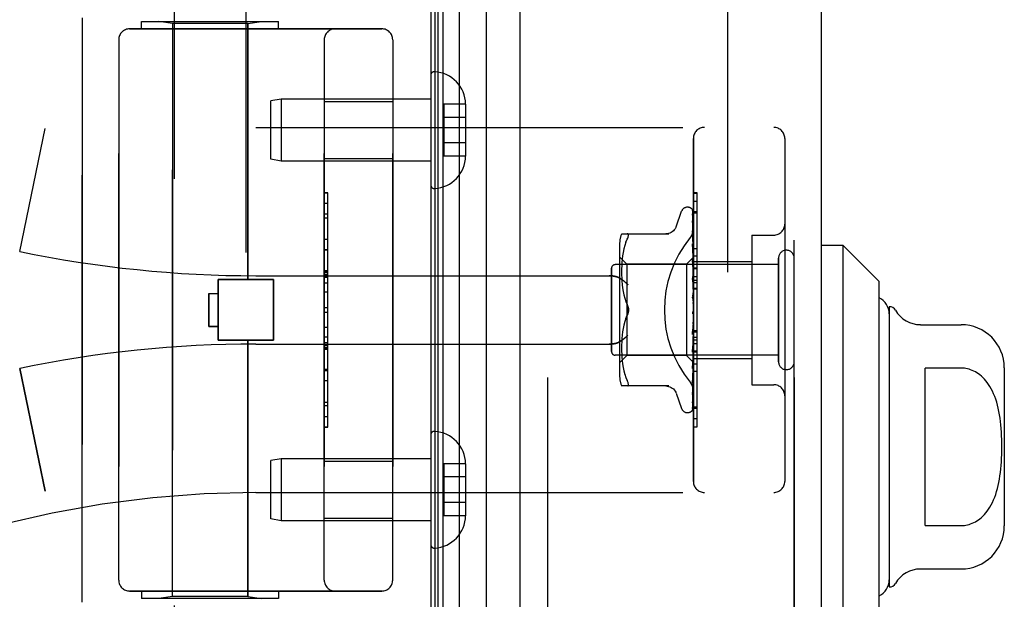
# Model space of a CAD drawing. Header units: inches. Extents: x 0 to 212, y 0 to 138.
# Tile 119 of 256: x 17.92 to 20.61, y 92.65 to 94.24. Entities that reach past the tile are written whole.
import ezdxf

# ---------------------------------------------------------------- set-up
doc = ezdxf.new("R2010")
doc.units = ezdxf.units.IN
doc.header["$LTSCALE"] = 11.6875
doc.header["$MEASUREMENT"] = 0
doc.linetypes.add('HIDDEN', pattern=[0.2, 0.1, -0.1])
doc.layers.get('0').update_dxf_attribs({"linetype": 'CONTINUOUS'})
for name, color, linetype in [('DEFAULT_2', 8, 'HIDDEN'), ('LEFTHAND_DOOR_ASSEMBLY', 7, 'CONTINUOUS'), ('RIGHTHAND_DOOR_ASSEMBLY', 7, 'CONTINUOUS')]:
    doc.layers.add(name, color=color, linetype=linetype)

msp = doc.modelspace()

# ---------------------------------------------------------------- linework, layer by layer
at = {"color": 3, "linetype": 'Continuous'}
msp.add_line((19.0405, 98.2168), (19.0405, 38.4248), dxfattribs=at)
at = {"layer": 'DEFAULT_2', "color": 8, "linetype": 'HIDDEN'}
msp.add_line((19.853, 97.0552), (19.853, 39.5864), dxfattribs=at)
at = {"layer": 'LEFTHAND_DOOR_ASSEMBLY', "color": 7, "linetype": 'Continuous'}
for p, q in [((19.0524, 38.6735), (19.0524, 97.9681)), ((19.0612, 38.6711), (19.0612, 97.9705)), ((19.0748, 38.6644), (19.0748, 97.9772)), ((19.1182, 97.9862), (19.1182, 38.6554)), ((19.1934, 38.6838), (19.1934, 97.9578)), ((20.1696, 93.622), (20.1105, 93.622)), ((20.1696, 92.5196), (20.1696, 93.622)), ((20.268, 93.5236), (20.1696, 93.622)), ((20.268, 92.618), (20.268, 93.5236)), ((20.2955, 93.4547), (20.2955, 92.6869)), ((20.3808, 93.4054), (20.4924, 93.4054)), ((20.394, 92.8552), (20.394, 93.2864)), ((20.4924, 93.2864), (20.394, 93.2864)), ((20.6105, 93.2873), (20.6105, 92.8543)), ((20.394, 92.8552), (20.4924, 92.8552)), ((20.3808, 92.7362), (20.4924, 92.7362))]:
    msp.add_line(p, q, dxfattribs=at)
at = {"layer": 'LEFTHAND_DOOR_ASSEMBLY', "color": 3, "linetype": 'Continuous'}
for p, q in [((19.2855, 38.7058), (19.2855, 97.9358)), ((20.1105, 38.7058), (20.1105, 97.9358))]:
    msp.add_line(p, q, dxfattribs=at)
at = {"layer": 'LEFTHAND_DOOR_ASSEMBLY', "color": 8, "linetype": 'HIDDEN'}
for p, q in [((19.3605, 97.9358), (19.3605, 38.7058)), ((20.0355, 38.7058), (20.0355, 97.9358)), ((18.3385, 94.9738), (18.3385, 92.1258)), ((18.5345, 94.7723), (18.5345, 92.1258)), ((18.0865, 92.6458), (18.0865, 94.2458)), ((18.249, 94.2158), (18.249, 94.2358)), ((18.249, 94.2358), (18.624, 94.2358)), ((18.3335, 94.2305), (18.296, 94.2358)), ((18.3335, 92.6611), (18.3335, 94.2305)), ((18.5395, 94.2305), (18.3335, 94.2305)), ((18.5395, 94.2305), (18.577, 94.2358)), ((18.5395, 93.5288), (18.5395, 94.2305)), ((18.624, 94.2158), (18.624, 94.2358)), ((18.2165, 94.2158), (18.9065, 94.2158)), ((18.1865, 94.1858), (18.1865, 92.7058)), ((18.749, 92.7058), (18.749, 94.1858)), ((18.9365, 94.1858), (18.9365, 92.7058)), ((19.0405, 94.0882), (19.0405, 93.7884)), ((18.6314, 94.0233), (18.603, 94.0183)), ((18.603, 93.8583), (18.603, 94.0183)), ((18.6314, 94.0233), (18.6314, 93.8533)), ((19.0405, 94.0233), (18.6314, 94.0233)), ((18.749, 94.0163), (18.9365, 94.0163)), ((19.076, 94.0094), (19.076, 93.8672)), ((19.136, 94.0094), (19.076, 94.0094)), ((19.136, 94.0094), (19.136, 94.0083)), ((19.136, 94.0083), (19.136, 93.8683)), ((19.136, 93.9733), (19.076, 93.9733)), ((17.9155, 93.6058), (17.9853, 93.9424)), ((18.5615, 93.9458), (19.9795, 93.9458)), ((19.136, 93.9033), (19.076, 93.9033)), ((19.7595, 92.9758), (19.7595, 93.9158)), ((20.0095, 93.9158), (20.0095, 92.9758)), ((19.136, 93.8672), (19.076, 93.8672)), ((19.136, 93.8683), (19.136, 93.8672)), ((18.6314, 93.8533), (18.603, 93.8583)), ((19.0405, 93.8533), (18.6314, 93.8533)), ((18.749, 93.8603), (18.9365, 93.8603)), ((18.759, 93.7667), (18.749, 93.7667)), ((18.749, 93.7665), (18.759, 93.7665)), ((18.759, 93.1248), (18.759, 93.7667)), ((19.7595, 93.7436), (19.7695, 93.7436)), ((19.7695, 93.3329), (19.7695, 93.7436)), ((18.759, 93.7084), (18.749, 93.7084)), ((19.712, 93.6738), (19.7273, 93.7161)), ((19.743, 93.7271), (19.7438, 93.7271)), ((19.7569, 93.7174), (19.7587, 93.5886)), ((19.7569, 93.7082), (19.7587, 93.5835)), ((19.7569, 93.7064), (19.7587, 93.5834)), ((19.7595, 93.7151), (19.7695, 93.7151)), ((18.749, 93.6982), (18.759, 93.6982)), ((19.7568, 93.6899), (19.7569, 93.6895)), ((19.7569, 93.6895), (19.7587, 93.5734)), ((19.7569, 93.6866), (19.7587, 93.5732)), ((19.563, 93.6541), (19.6922, 93.6541)), ((19.7569, 93.662), (19.7569, 93.662)), ((19.7569, 93.662), (19.7587, 93.5587)), ((19.7576, 93.656), (19.7569, 93.662)), ((19.7569, 93.6581), (19.7587, 93.5584)), ((19.7569, 93.6578), (19.7569, 93.6581)), ((18.749, 93.6394), (18.759, 93.6394)), ((19.5575, 93.6254), (19.5575, 93.2662)), ((19.5748, 93.6311), (19.5717, 93.6222)), ((19.5748, 93.6311), (19.5784, 93.6396)), ((19.7569, 93.6265), (19.7569, 93.6266)), ((19.7569, 93.6266), (19.7587, 93.5399)), ((19.7581, 93.6152), (19.7569, 93.6265)), ((19.9195, 93.6508), (19.9195, 93.2408)), ((19.9195, 93.6508), (19.9795, 93.6508)), ((18.759, 93.6092), (18.749, 93.6092)), ((19.5672, 93.6034), (19.5657, 93.5938)), ((19.5692, 93.6129), (19.5672, 93.6033)), ((19.5718, 93.6223), (19.5692, 93.6129)), ((19.7569, 93.6218), (19.7587, 93.5395)), ((19.7589, 93.6071), (19.7581, 93.6152)), ((19.7595, 93.6008), (19.7589, 93.6071)), ((19.5775, 93.5711), (19.5575, 93.5911)), ((19.5639, 93.5756), (19.5634, 93.5668)), ((19.5646, 93.5845), (19.5639, 93.5755)), ((19.5657, 93.5938), (19.5646, 93.5844)), ((19.5775, 93.5711), (19.5775, 93.4458)), ((19.7405, 93.5711), (19.5775, 93.5711)), ((19.7595, 93.5901), (19.7405, 93.5711)), ((19.7405, 93.5711), (19.7405, 93.3206)), ((19.7569, 93.5844), (19.7569, 93.5847)), ((19.7569, 93.5847), (19.7587, 93.5176)), ((19.7585, 93.5674), (19.7569, 93.5844)), ((19.7569, 93.5792), (19.7587, 93.5172)), ((19.7587, 93.5886), (19.7587, 93.5887)), ((19.7587, 93.5886), (19.7587, 93.5886)), ((19.7595, 93.5865), (19.7587, 93.5836)), ((19.7587, 93.5834), (19.7587, 93.5836)), ((19.7587, 93.5835), (19.7587, 93.5834)), ((19.7595, 93.578), (19.7587, 93.5735)), ((19.7587, 93.5732), (19.7587, 93.5735)), ((19.7587, 93.5734), (19.7587, 93.5732)), ((19.7595, 93.5696), (19.7587, 93.5732)), ((19.7595, 93.5938), (19.7695, 93.5938)), ((19.7595, 93.5788), (19.9195, 93.5788)), ((19.9925, 93.3038), (19.9925, 93.5878)), ((18.759, 93.5526), (18.749, 93.5526)), ((18.759, 93.5524), (18.749, 93.5524)), ((18.749, 93.5521), (18.759, 93.5521)), ((19.5355, 93.3318), (19.5355, 93.5598)), ((19.9925, 93.5698), (19.5455, 93.5698)), ((19.5631, 93.5586), (19.563, 93.5501)), ((19.563, 93.5503), (19.5631, 93.5417)), ((19.5634, 93.5669), (19.5631, 93.5585)), ((19.7595, 93.5563), (19.7585, 93.5674)), ((19.7595, 93.5646), (19.7587, 93.5588)), ((19.7587, 93.5584), (19.7587, 93.5588)), ((19.7587, 93.5587), (19.7587, 93.5584)), ((19.7595, 93.5533), (19.7587, 93.5584)), ((19.7595, 93.547), (19.7587, 93.54)), ((18.4585, 93.3628), (18.4585, 93.5288)), ((18.4585, 93.5288), (18.6105, 93.5288)), ((18.5615, 93.5396), (19.5291, 93.5396)), ((18.6105, 93.3628), (18.6105, 93.5288)), ((19.5631, 93.5419), (19.5634, 93.5331)), ((19.5634, 93.5333), (19.5639, 93.5242)), ((19.5639, 93.5244), (19.5647, 93.5151)), ((19.7569, 93.5374), (19.7569, 93.5377)), ((19.7569, 93.5377), (19.7587, 93.4928)), ((19.7569, 93.5374), (19.7595, 93.5079)), ((19.7569, 93.5317), (19.7587, 93.4922)), ((19.7587, 93.5395), (19.7587, 93.54)), ((19.7587, 93.5399), (19.7587, 93.5396)), ((19.7595, 93.5332), (19.7587, 93.5396)), ((19.7595, 93.5257), (19.7587, 93.5178)), ((19.7587, 93.5175), (19.7587, 93.5178)), ((19.7587, 93.5176), (19.7587, 93.5173)), ((19.7587, 93.5172), (19.7587, 93.5175)), ((19.7595, 93.5099), (19.7587, 93.5173)), ((19.7595, 93.5377), (19.7695, 93.5377)), ((19.7595, 93.5277), (19.7695, 93.5277)), ((19.7595, 93.5205), (19.7695, 93.5205)), ((18.4335, 93.4908), (18.4335, 93.4008)), ((18.4335, 93.4908), (18.4585, 93.4908)), ((18.759, 93.4942), (18.749, 93.4942)), ((19.5646, 93.5153), (19.5658, 93.5058)), ((19.5657, 93.506), (19.5673, 93.4964)), ((19.5672, 93.4966), (19.5692, 93.4871)), ((19.7595, 93.5015), (19.7587, 93.493)), ((19.7587, 93.4922), (19.7587, 93.493)), ((19.7587, 93.4928), (19.7587, 93.4925)), ((19.7595, 93.4842), (19.7587, 93.4925)), ((19.7595, 93.5054), (19.7695, 93.5054)), ((19.5692, 93.4871), (19.5717, 93.4778)), ((19.5717, 93.4779), (19.5748, 93.469)), ((19.5748, 93.469), (19.5784, 93.4604)), ((19.7569, 93.4872), (19.7595, 93.4572)), ((19.7569, 93.4807), (19.7579, 93.4726)), ((19.7595, 93.4753), (19.7587, 93.4665)), ((18.749, 93.4521), (18.759, 93.4521)), ((19.5775, 93.4458), (19.5775, 93.3206)), ((19.7587, 93.4405), (19.758, 93.4395)), ((19.7586, 93.4404), (19.7587, 93.4405)), ((19.7595, 93.4481), (19.7587, 93.4392)), ((19.7587, 93.4405), (19.7588, 93.4406)), ((19.7595, 93.4298), (19.7587, 93.4387)), ((19.7595, 93.4423), (19.7593, 93.4419)), ((19.5717, 93.4138), (19.5692, 93.4045)), ((19.5748, 93.4226), (19.5784, 93.4312)), ((19.7587, 93.4126), (19.7569, 93.385)), ((19.7587, 93.412), (19.7569, 93.3788)), ((19.7569, 93.379), (19.7595, 93.4089)), ((19.7595, 93.4208), (19.7587, 93.4122)), ((19.7587, 93.4126), (19.7587, 93.4117)), ((19.7587, 93.412), (19.7587, 93.4122)), ((19.7595, 93.403), (19.7587, 93.4117)), ((18.4335, 93.4008), (18.4585, 93.4008)), ((19.5658, 93.3858), (19.5646, 93.3763)), ((19.5673, 93.3952), (19.5657, 93.3856)), ((19.5692, 93.4045), (19.5672, 93.395)), ((19.7587, 93.3866), (19.7569, 93.3356)), ((19.7587, 93.3861), (19.7569, 93.3299)), ((19.7595, 93.3943), (19.7587, 93.3864)), ((19.7587, 93.3866), (19.7587, 93.3859)), ((19.7587, 93.3861), (19.7587, 93.3864)), ((19.7595, 93.3777), (19.7587, 93.3859)), ((19.7595, 93.3891), (19.7695, 93.3891)), ((18.4585, 93.3628), (18.6105, 93.3628)), ((18.5395, 92.6611), (18.5395, 93.3628)), ((18.749, 93.3719), (18.759, 93.3719)), ((18.749, 93.3563), (18.759, 93.3563)), ((19.5634, 93.3585), (19.5631, 93.3497)), ((19.5639, 93.3674), (19.5634, 93.3583)), ((19.5647, 93.3765), (19.5639, 93.3672)), ((19.7569, 93.3788), (19.7569, 93.379)), ((19.7587, 93.3629), (19.7569, 93.2904)), ((19.7587, 93.3625), (19.7569, 93.2852)), ((19.7569, 93.3302), (19.7595, 93.3591)), ((19.7595, 93.3697), (19.7587, 93.3628)), ((19.7587, 93.3629), (19.7587, 93.3624)), ((19.7587, 93.3625), (19.7587, 93.3628)), ((19.7595, 93.3548), (19.7587, 93.3624)), ((18.5615, 93.3521), (19.5291, 93.3521)), ((18.749, 93.3487), (18.759, 93.3487)), ((18.749, 93.3433), (18.759, 93.3433)), ((18.749, 93.3385), (18.759, 93.3385)), ((19.5631, 93.3499), (19.563, 93.3413)), ((19.563, 93.3415), (19.5631, 93.333)), ((19.5631, 93.3332), (19.5634, 93.3247)), ((19.7587, 93.3422), (19.7569, 93.2508)), ((19.7587, 93.3418), (19.7569, 93.2464)), ((19.7569, 93.3299), (19.7569, 93.3302)), ((19.7595, 93.3479), (19.7587, 93.3421)), ((19.7587, 93.3422), (19.7587, 93.3418)), ((19.7587, 93.3418), (19.7587, 93.3421)), ((19.7595, 93.3353), (19.7587, 93.3418)), ((19.7595, 93.3296), (19.7587, 93.3252)), ((19.7595, 93.3329), (19.7695, 93.3329)), ((19.7695, 93.3325), (19.7595, 93.3325)), ((19.7595, 93.3308), (19.7695, 93.3308)), ((19.7695, 93.1252), (19.7695, 93.3325)), ((19.9925, 93.3218), (19.5455, 93.3218)), ((19.5775, 93.3206), (19.5575, 93.3006)), ((19.5634, 93.3248), (19.5639, 93.316)), ((19.5639, 93.3161), (19.5646, 93.3071)), ((19.5646, 93.3072), (19.5657, 93.2978)), ((19.7405, 93.3206), (19.5775, 93.3206)), ((19.7587, 93.3023), (19.7405, 93.3206)), ((19.7587, 93.3253), (19.7569, 93.2182)), ((19.7587, 93.325), (19.7569, 93.2148)), ((19.7587, 93.3127), (19.7569, 93.1939)), ((19.7587, 93.3125), (19.7569, 93.1916)), ((19.7587, 93.305), (19.7569, 93.1776)), ((19.7585, 93.3017), (19.7595, 93.3124)), ((19.7587, 93.3253), (19.7587, 93.3249)), ((19.7587, 93.325), (19.7587, 93.3252)), ((19.7595, 93.3197), (19.7587, 93.3249)), ((19.7595, 93.3156), (19.7587, 93.3127)), ((19.7587, 93.3125), (19.7587, 93.3127)), ((19.7587, 93.3127), (19.7587, 93.3125)), ((19.7595, 93.3088), (19.7587, 93.3125)), ((19.7587, 93.3049), (19.7587, 93.305)), ((19.7587, 93.305), (19.7587, 93.3049)), ((19.7595, 93.3016), (19.7587, 93.3023)), ((19.7587, 93.3023), (19.7587, 93.3023)), ((19.7595, 93.3128), (19.9195, 93.3128)), ((17.9155, 93.2858), (17.9853, 92.9492)), ((18.749, 93.2801), (18.759, 93.2801)), ((19.5657, 93.2978), (19.5672, 93.2882)), ((19.5672, 93.2883), (19.5692, 93.2787)), ((19.5692, 93.2787), (19.5718, 93.2693)), ((19.7569, 93.2852), (19.7569, 93.2854)), ((19.7695, 93.2774), (19.7595, 93.2774)), ((19.5717, 93.2694), (19.5748, 93.2605)), ((19.5748, 93.2605), (19.5784, 93.2521)), ((19.7581, 93.257), (19.7589, 93.2646)), ((19.7589, 93.2646), (19.7595, 93.2706)), ((19.6922, 93.2375), (19.563, 93.2375)), ((19.5797, 93.2377), (19.5784, 93.2375)), ((19.7568, 93.2146), (19.7576, 93.22)), ((19.7569, 93.2464), (19.7569, 93.2465)), ((19.9195, 93.2408), (19.9795, 93.2408)), ((19.712, 93.2178), (19.7273, 93.1755)), ((19.7569, 93.2182), (19.7568, 93.218)), ((19.7569, 93.2147), (19.7568, 93.2146)), ((19.7569, 93.2148), (19.7569, 93.2147)), ((19.7552, 93.1691), (19.7552, 93.1691)), ((19.7569, 93.1916), (19.7568, 93.1909)), ((19.7595, 93.1805), (19.7695, 93.1805)), ((18.749, 93.1538), (18.759, 93.1538)), ((19.743, 93.1646), (19.7438, 93.1646)), ((18.749, 93.1248), (18.759, 93.1248)), ((19.7595, 93.126), (19.7695, 93.126)), ((19.7595, 93.1252), (19.7695, 93.1252)), ((19.0405, 93.1032), (19.0405, 92.8034)), ((18.6314, 93.0383), (18.603, 93.0333)), ((18.603, 92.8733), (18.603, 93.0333)), ((18.6314, 93.0383), (18.6314, 92.8683)), ((19.0405, 93.0383), (18.6314, 93.0383)), ((18.749, 93.0313), (18.9365, 93.0313)), ((19.076, 93.0244), (19.076, 92.8822)), ((19.136, 93.0244), (19.076, 93.0244)), ((19.136, 93.0244), (19.136, 93.0233)), ((19.136, 93.0233), (19.136, 92.8833)), ((19.136, 92.9883), (19.076, 92.9883)), ((18.5615, 92.9458), (19.9795, 92.9458)), ((19.136, 92.9183), (19.076, 92.9183)), ((18.6314, 92.8683), (18.603, 92.8733)), ((18.749, 92.8753), (18.9365, 92.8753)), ((19.136, 92.8822), (19.076, 92.8822)), ((19.136, 92.8833), (19.136, 92.8822)), ((19.0405, 92.8683), (18.6314, 92.8683)), ((18.9065, 92.6758), (18.2165, 92.6758)), ((18.249, 92.6758), (18.249, 92.6558)), ((18.624, 92.6558), (18.249, 92.6558)), ((18.3335, 92.6611), (18.296, 92.6558)), ((18.5395, 92.6611), (18.3335, 92.6611)), ((18.5395, 92.6611), (18.577, 92.6558)), ((18.624, 92.6758), (18.624, 92.6558))]:
    msp.add_line(p, q, dxfattribs=at)
for points in [[(19.7561, 93.7197), (19.7561, 93.7197), (19.756, 93.7198), (19.7561, 93.7197), (19.7562, 93.7196), (19.7563, 93.7193), (19.7565, 93.7189), (19.7566, 93.7184), (19.7568, 93.7179), (19.7568, 93.7173), (19.7569, 93.7168)], [(19.7595, 93.7136), (19.7594, 93.7138), (19.7592, 93.7145), (19.7589, 93.7151), (19.7586, 93.7157), (19.7583, 93.7163), (19.758, 93.7169), (19.7577, 93.7174), (19.7574, 93.7178), (19.7571, 93.7183), (19.7568, 93.7187), (19.7566, 93.719), (19.7561, 93.7197)], [(19.7595, 93.7104), (19.7591, 93.712), (19.7587, 93.7136), (19.7582, 93.7151), (19.7577, 93.7166), (19.7572, 93.718), (19.7566, 93.7193), (19.7562, 93.7202)], [(19.7562, 93.7202), (19.7563, 93.7198), (19.7565, 93.7193), (19.7567, 93.7187), (19.7568, 93.7181), (19.7569, 93.7174)], [(19.7567, 93.7076), (19.7567, 93.7077), (19.7566, 93.7078), (19.7566, 93.7079), (19.7566, 93.7078), (19.7567, 93.7075), (19.7568, 93.7072), (19.7568, 93.7067), (19.7569, 93.7064)], [(19.7595, 93.6954), (19.7592, 93.6972), (19.7588, 93.6995), (19.7584, 93.7017), (19.758, 93.7038), (19.7575, 93.7059), (19.7571, 93.7079), (19.7567, 93.7093)], [(19.7567, 93.7093), (19.7568, 93.7091), (19.7568, 93.7086), (19.7569, 93.7082)], [(19.757, 93.7071), (19.7568, 93.7074), (19.7567, 93.7076)], [(19.7595, 93.7019), (19.7594, 93.7021), (19.7592, 93.7028), (19.7589, 93.7035), (19.7586, 93.7041), (19.7583, 93.7047), (19.758, 93.7052), (19.7577, 93.7058), (19.7575, 93.7063), (19.757, 93.7071)], [(19.7595, 93.716), (19.7591, 93.717), (19.7587, 93.7179), (19.7587, 93.718)], [(19.7595, 93.6716), (19.7593, 93.6736), (19.7589, 93.6765), (19.7585, 93.6794), (19.758, 93.6823), (19.7576, 93.6851), (19.7571, 93.688), (19.7568, 93.6899)], [(19.7569, 93.687), (19.7568, 93.6871), (19.7568, 93.6871), (19.7568, 93.687), (19.7568, 93.6868), (19.7569, 93.6866)], [(19.7574, 93.6857), (19.7572, 93.6862), (19.757, 93.6866), (19.7569, 93.6869), (19.7569, 93.687)], [(19.7595, 93.681), (19.7593, 93.6815), (19.759, 93.6823), (19.7587, 93.6831), (19.7583, 93.6838), (19.758, 93.6845), (19.7574, 93.6857)], [(19.5784, 93.6396), (19.5797, 93.6423), (19.5806, 93.6447), (19.5813, 93.6469), (19.5817, 93.6487), (19.5819, 93.6502), (19.5817, 93.6515), (19.5813, 93.6526), (19.5806, 93.6534), (19.5797, 93.6539), (19.5784, 93.6541)], [(19.7118, 93.6733), (19.711, 93.6714), (19.7093, 93.6681), (19.7072, 93.6651), (19.7047, 93.6623), (19.7018, 93.6599), (19.6986, 93.6579), (19.6953, 93.6562), (19.6917, 93.6551), (19.688, 93.6544), (19.6844, 93.6541)], [(19.7507, 93.6438), (19.7512, 93.6444), (19.7516, 93.645), (19.7521, 93.6456), (19.7526, 93.6462), (19.753, 93.6469), (19.7534, 93.6475), (19.7538, 93.6482), (19.7543, 93.6489), (19.7547, 93.6496), (19.7551, 93.6503), (19.7554, 93.651), (19.7558, 93.6518), (19.7561, 93.6525), (19.7565, 93.6533), (19.7568, 93.654), (19.7571, 93.6548), (19.7574, 93.6556), (19.7577, 93.6563), (19.7579, 93.6571), (19.7581, 93.6579), (19.7584, 93.6587), (19.7586, 93.6595), (19.7587, 93.6603), (19.7589, 93.661), (19.759, 93.6618), (19.7592, 93.6626), (19.7593, 93.6634), (19.7594, 93.6641), (19.7594, 93.6649), (19.7595, 93.6657), (19.7595, 93.6664), (19.7595, 93.6672)], [(19.7595, 93.6517), (19.7593, 93.6523), (19.7589, 93.6532), (19.7585, 93.654), (19.7582, 93.6548), (19.7579, 93.6555), (19.7576, 93.6562), (19.7573, 93.6568), (19.7571, 93.6573), (19.757, 93.6577), (19.7569, 93.6578)], [(19.7595, 93.6397), (19.7593, 93.6419), (19.7589, 93.6454), (19.7585, 93.6489), (19.7576, 93.656)], [(19.758, 93.6184), (19.7577, 93.6191), (19.7574, 93.6198), (19.7572, 93.6204), (19.757, 93.6209), (19.7569, 93.6213), (19.7569, 93.6216), (19.7569, 93.6218)], [(19.7595, 93.615), (19.7593, 93.6154), (19.759, 93.6162), (19.7587, 93.617), (19.758, 93.6184)], [(19.7588, 93.5739), (19.7581, 93.5753), (19.7578, 93.5761), (19.7575, 93.5768), (19.7572, 93.5775), (19.757, 93.5781), (19.7569, 93.5786), (19.7569, 93.5791), (19.7569, 93.5792)], [(19.7595, 93.59), (19.7593, 93.5897), (19.7591, 93.5894), (19.7589, 93.589), (19.7587, 93.5887)], [(19.7595, 93.5897), (19.7592, 93.5894), (19.759, 93.5891), (19.7589, 93.5889), (19.7588, 93.5887), (19.7587, 93.5886), (19.7587, 93.5886)], [(19.7595, 93.589), (19.7592, 93.5888), (19.759, 93.5887), (19.7589, 93.5886), (19.7588, 93.5886), (19.7587, 93.5886), (19.7587, 93.5886)], [(19.7595, 93.5882), (19.7593, 93.5884), (19.7591, 93.5885), (19.7589, 93.5886), (19.7587, 93.5886)], [(19.7595, 93.5851), (19.7592, 93.5847), (19.759, 93.5843), (19.7589, 93.584), (19.7588, 93.5838), (19.7587, 93.5836), (19.7587, 93.5835)], [(19.7595, 93.5832), (19.7592, 93.5831), (19.759, 93.5831), (19.7589, 93.5831), (19.7588, 93.5832), (19.7587, 93.5834)], [(19.7595, 93.5814), (19.7593, 93.5819), (19.7591, 93.5824), (19.7589, 93.5829), (19.7587, 93.5834)], [(19.7595, 93.5755), (19.7592, 93.575), (19.759, 93.5746), (19.7589, 93.5742), (19.7588, 93.5738), (19.7587, 93.5735), (19.7587, 93.5734)], [(19.7595, 93.5725), (19.7592, 93.5725), (19.759, 93.5726), (19.7589, 93.5727), (19.7588, 93.5729), (19.7587, 93.5732)], [(19.7595, 93.5723), (19.7592, 93.5731), (19.7588, 93.5739)], [(19.7595, 93.5612), (19.7592, 93.5607), (19.759, 93.5601), (19.7589, 93.5597), (19.7588, 93.5592), (19.7587, 93.5588), (19.7587, 93.5587)], [(19.7595, 93.5571), (19.7592, 93.5572), (19.759, 93.5574), (19.7589, 93.5577), (19.7588, 93.558), (19.7587, 93.5584)], [(19.5291, 93.5396), (19.5304, 93.5395), (19.5316, 93.5395), (19.5329, 93.5395), (19.5342, 93.5394), (19.5354, 93.5393), (19.5366, 93.5392), (19.5379, 93.539), (19.5391, 93.5389), (19.5402, 93.5387), (19.5414, 93.5385), (19.5425, 93.5383), (19.5436, 93.5381), (19.5447, 93.5378), (19.5458, 93.5376), (19.5468, 93.5373), (19.5478, 93.537), (19.5488, 93.5367), (19.5497, 93.5364), (19.5507, 93.5361), (19.5516, 93.5358), (19.5524, 93.5355), (19.5533, 93.5351), (19.5541, 93.5348), (19.5549, 93.5344), (19.5556, 93.534), (19.5564, 93.5337), (19.5571, 93.5333), (19.5578, 93.5329), (19.5584, 93.5325), (19.5591, 93.5321)], [(19.5803, 93.5146), (19.5798, 93.5151), (19.5793, 93.5157), (19.5787, 93.5162), (19.5782, 93.5168), (19.5776, 93.5174), (19.5771, 93.5179), (19.5765, 93.5185), (19.5759, 93.5191), (19.5753, 93.5196), (19.5747, 93.5202), (19.5741, 93.5208), (19.5735, 93.5213), (19.5728, 93.5219), (19.5722, 93.5224), (19.5715, 93.523), (19.5709, 93.5235), (19.5703, 93.5241), (19.5696, 93.5246), (19.5689, 93.5252), (19.5683, 93.5257), (19.5676, 93.5262), (19.567, 93.5267), (19.5663, 93.5272), (19.5656, 93.5277), (19.565, 93.5282), (19.5643, 93.5287), (19.5636, 93.5291), (19.563, 93.5296), (19.5623, 93.53), (19.5617, 93.5305), (19.561, 93.5309), (19.5604, 93.5313), (19.5597, 93.5317), (19.5591, 93.5321)], [(19.7595, 93.5252), (19.7594, 93.5253), (19.7591, 93.5259), (19.7588, 93.5265), (19.7585, 93.5271), (19.7581, 93.5277), (19.7578, 93.5284), (19.7575, 93.5291), (19.7573, 93.5297), (19.7571, 93.5304), (19.7569, 93.5311), (19.7569, 93.5317)], [(19.7595, 93.5428), (19.7592, 93.5422), (19.759, 93.5416), (19.7589, 93.541), (19.7588, 93.5405), (19.7587, 93.54), (19.7587, 93.5399)], [(19.7595, 93.5377), (19.7592, 93.538), (19.759, 93.5383), (19.7589, 93.5386), (19.7588, 93.539), (19.7587, 93.5395)], [(19.7595, 93.5208), (19.7592, 93.5202), (19.759, 93.5196), (19.7589, 93.519), (19.7588, 93.5184), (19.7587, 93.5178), (19.7587, 93.5176)], [(19.7595, 93.515), (19.7592, 93.5153), (19.759, 93.5157), (19.7589, 93.5161), (19.7588, 93.5166), (19.7587, 93.517), (19.7587, 93.5172)], [(19.7595, 93.4961), (19.7592, 93.4955), (19.759, 93.4949), (19.7589, 93.4943), (19.7588, 93.4936), (19.7587, 93.4931), (19.7587, 93.4928)], [(19.7595, 93.4898), (19.7592, 93.4903), (19.759, 93.4907), (19.7589, 93.4913), (19.7588, 93.4918), (19.7587, 93.4922)], [(19.7595, 93.4754), (19.7594, 93.4755), (19.7592, 93.4759), (19.7589, 93.4763), (19.7587, 93.4767), (19.7584, 93.477), (19.7581, 93.4775), (19.7579, 93.4779), (19.7576, 93.4785), (19.7573, 93.479), (19.7571, 93.4797), (19.757, 93.4804), (19.7569, 93.4808)], [(19.7579, 93.4726), (19.7585, 93.4675), (19.7588, 93.4653)], [(19.7595, 93.4696), (19.7592, 93.469), (19.759, 93.4684), (19.7589, 93.4678), (19.7588, 93.4672), (19.7587, 93.4666), (19.7587, 93.466)], [(19.7588, 93.4653), (19.7587, 93.4659), (19.7587, 93.4665)], [(19.7595, 93.463), (19.7592, 93.4635), (19.759, 93.4641), (19.7589, 93.4647), (19.7588, 93.4653)], [(19.5819, 93.4458), (19.5818, 93.4482), (19.5815, 93.4506), (19.581, 93.4531), (19.5803, 93.4556), (19.5795, 93.458), (19.5784, 93.4604)], [(19.5784, 93.4604), (19.579, 93.4591), (19.5795, 93.4578), (19.58, 93.4564), (19.5805, 93.455)], [(19.5784, 93.4312), (19.5795, 93.4336), (19.5803, 93.436), (19.581, 93.4385), (19.5815, 93.441), (19.5818, 93.4434), (19.5819, 93.4458)], [(19.5804, 93.4363), (19.5798, 93.4345), (19.5791, 93.4328), (19.5784, 93.4312)], [(19.5809, 93.4535), (19.5813, 93.4519), (19.5815, 93.4504), (19.5817, 93.4488), (19.5818, 93.4473), (19.5819, 93.4458)], [(19.5819, 93.4458), (19.5818, 93.4439), (19.5816, 93.442), (19.5813, 93.44), (19.5809, 93.4381)], [(19.758, 93.4395), (19.7577, 93.4392), (19.7575, 93.4388), (19.7573, 93.4383), (19.7571, 93.4378), (19.757, 93.4372), (19.7569, 93.4366), (19.7569, 93.436), (19.7569, 93.4354)], [(19.7593, 93.4419), (19.7591, 93.4415), (19.7589, 93.441), (19.7586, 93.4406), (19.7584, 93.4402), (19.7582, 93.4398), (19.758, 93.4395)], [(19.758, 93.4395), (19.758, 93.4396), (19.7581, 93.4397), (19.7582, 93.4398), (19.7582, 93.4399), (19.7583, 93.44), (19.7584, 93.4401), (19.7584, 93.4402), (19.7585, 93.4402), (19.7586, 93.4403), (19.7586, 93.4403), (19.7586, 93.4404)], [(19.7593, 93.4419), (19.7592, 93.4417), (19.759, 93.4411), (19.7589, 93.4405), (19.7588, 93.4399), (19.7587, 93.4393), (19.7587, 93.4387)], [(19.7595, 93.4356), (19.7592, 93.4362), (19.759, 93.4368), (19.7589, 93.4374), (19.7588, 93.438), (19.7587, 93.4386), (19.7587, 93.4392)], [(19.7588, 93.4406), (19.7589, 93.4406), (19.759, 93.4407), (19.759, 93.4408), (19.7592, 93.441), (19.7593, 93.4412), (19.7594, 93.4413), (19.7595, 93.4415)], [(19.5784, 93.4312), (19.5748, 93.4226), (19.5717, 93.4137)], [(19.7595, 93.415), (19.7592, 93.4146), (19.759, 93.414), (19.7589, 93.4135), (19.7588, 93.4129), (19.7587, 93.4126)], [(19.7595, 93.4086), (19.7592, 93.4092), (19.759, 93.4098), (19.7589, 93.4104), (19.7588, 93.411), (19.7587, 93.4116), (19.7587, 93.412)], [(19.7569, 93.385), (19.7569, 93.3851), (19.757, 93.3858), (19.7571, 93.3864), (19.7574, 93.3871), (19.7576, 93.3877), (19.7579, 93.3883), (19.7582, 93.3889), (19.7585, 93.3894), (19.7591, 93.3904)], [(19.7595, 93.3889), (19.7592, 93.3885), (19.759, 93.3881), (19.7589, 93.3876), (19.7588, 93.3871), (19.7587, 93.3866)], [(19.7595, 93.3829), (19.7592, 93.3835), (19.759, 93.3841), (19.7589, 93.3847), (19.7588, 93.3853), (19.7587, 93.3859), (19.7587, 93.3861)], [(19.7591, 93.3904), (19.7594, 93.3909), (19.7595, 93.3911)], [(19.5591, 93.3595), (19.5584, 93.3591), (19.5578, 93.3587), (19.5571, 93.3583), (19.5564, 93.3579), (19.5556, 93.3576), (19.5549, 93.3572), (19.5541, 93.3568), (19.5533, 93.3565), (19.5524, 93.3561), (19.5516, 93.3558), (19.5507, 93.3555), (19.5497, 93.3552), (19.5488, 93.3549), (19.5478, 93.3546), (19.5468, 93.3543), (19.5458, 93.354), (19.5447, 93.3538), (19.5436, 93.3535), (19.5425, 93.3533), (19.5414, 93.3531), (19.5402, 93.3529), (19.5391, 93.3527), (19.5379, 93.3526), (19.5366, 93.3524), (19.5354, 93.3523), (19.5342, 93.3522), (19.5329, 93.3521), (19.5316, 93.3521), (19.5304, 93.3521), (19.5291, 93.3521)], [(19.5591, 93.3595), (19.5597, 93.3599), (19.5604, 93.3603), (19.561, 93.3607), (19.5617, 93.3611), (19.5623, 93.3616), (19.563, 93.362), (19.5636, 93.3625), (19.5643, 93.3629), (19.565, 93.3634), (19.5656, 93.3639), (19.5663, 93.3644), (19.567, 93.3649), (19.5676, 93.3654), (19.5683, 93.3659), (19.5689, 93.3664), (19.5696, 93.367), (19.5703, 93.3675), (19.5709, 93.3681), (19.5715, 93.3686), (19.5722, 93.3692), (19.5728, 93.3697), (19.5735, 93.3703), (19.5741, 93.3708), (19.5747, 93.3714), (19.5753, 93.372), (19.5759, 93.3725), (19.5765, 93.3731), (19.5771, 93.3737), (19.5776, 93.3742), (19.5782, 93.3748), (19.5787, 93.3754), (19.5793, 93.3759), (19.5798, 93.3765), (19.5803, 93.3771)], [(19.7595, 93.3649), (19.7592, 93.3646), (19.759, 93.3642), (19.7589, 93.3638), (19.7588, 93.3633), (19.7587, 93.3629)], [(19.7595, 93.3594), (19.7592, 93.36), (19.759, 93.3606), (19.7589, 93.3612), (19.7588, 93.3618), (19.7587, 93.3623), (19.7587, 93.3625)], [(19.7569, 93.3356), (19.7569, 93.3357), (19.7569, 93.3363), (19.7571, 93.3369), (19.7573, 93.3376), (19.7576, 93.3384), (19.7579, 93.3391), (19.7582, 93.3398)], [(19.7582, 93.3398), (19.7589, 93.3411), (19.7592, 93.3418), (19.7595, 93.3424)], [(19.7595, 93.3437), (19.7592, 93.3435), (19.759, 93.3433), (19.7589, 93.343), (19.7588, 93.3426), (19.7587, 93.3422)], [(19.7595, 93.3391), (19.7592, 93.3397), (19.759, 93.3403), (19.7589, 93.3408), (19.7588, 93.3413), (19.7587, 93.3417), (19.7587, 93.3418)], [(19.7587, 93.3023), (19.7569, 93.1732), (19.7568, 93.1728), (19.7568, 93.1724), (19.7567, 93.172), (19.7566, 93.1717), (19.7565, 93.1713), (19.7564, 93.171), (19.7563, 93.1707), (19.7561, 93.1704), (19.756, 93.1701), (19.7558, 93.1698), (19.7556, 93.1696), (19.7555, 93.1694), (19.7553, 93.1692), (19.7552, 93.1691), (19.7552, 93.1691), (19.7552, 93.1691)], [(19.7569, 93.2854), (19.7572, 93.2886), (19.7585, 93.3017)], [(19.7595, 93.3263), (19.7592, 93.3262), (19.759, 93.3261), (19.7589, 93.3259), (19.7588, 93.3256), (19.7587, 93.3253)], [(19.7595, 93.3227), (19.7592, 93.3232), (19.759, 93.3237), (19.7589, 93.3241), (19.7588, 93.3246), (19.7587, 93.3249), (19.7587, 93.325)], [(19.7595, 93.3132), (19.7592, 93.3132), (19.759, 93.3132), (19.7589, 93.3131), (19.7588, 93.3129), (19.7587, 93.3127)], [(19.7595, 93.3107), (19.7592, 93.3111), (19.759, 93.3115), (19.7589, 93.3119), (19.7588, 93.3122), (19.7587, 93.3125), (19.7587, 93.3125)], [(19.7595, 93.3062), (19.7593, 93.3058), (19.7591, 93.3055), (19.7589, 93.3052), (19.7587, 93.305)], [(19.7595, 93.3048), (19.7592, 93.305), (19.759, 93.3051), (19.7589, 93.3051), (19.7588, 93.3051), (19.7587, 93.305)], [(19.7595, 93.3027), (19.7593, 93.3032), (19.7591, 93.3037), (19.7589, 93.3043), (19.7587, 93.3049)], [(19.7595, 93.3036), (19.7592, 93.3039), (19.759, 93.3042), (19.7589, 93.3045), (19.7588, 93.3047), (19.7587, 93.3049), (19.7587, 93.3049)], [(19.7595, 93.3018), (19.7593, 93.3019), (19.7591, 93.302), (19.7589, 93.3021), (19.7587, 93.3023)], [(19.7569, 93.2904), (19.7569, 93.2907), (19.757, 93.2912), (19.7571, 93.2917), (19.7574, 93.2924), (19.7576, 93.2931), (19.758, 93.2939)], [(19.758, 93.2939), (19.7587, 93.2955), (19.7591, 93.2963), (19.7594, 93.2971), (19.7595, 93.2973)], [(19.5797, 93.2377), (19.5806, 93.2382), (19.5813, 93.239), (19.5817, 93.2401), (19.5819, 93.2414), (19.5817, 93.2429), (19.5813, 93.2447), (19.5806, 93.2469), (19.5797, 93.2493), (19.5784, 93.2521)], [(19.7595, 93.2244), (19.7595, 93.2252), (19.7595, 93.2259), (19.7594, 93.2267), (19.7594, 93.2275), (19.7593, 93.2282), (19.7592, 93.229), (19.759, 93.2298), (19.7589, 93.2306), (19.7587, 93.2313), (19.7586, 93.2321), (19.7584, 93.2329), (19.7581, 93.2337), (19.7579, 93.2345), (19.7577, 93.2353), (19.7574, 93.236), (19.7571, 93.2368), (19.7568, 93.2376), (19.7565, 93.2383), (19.7561, 93.2391), (19.7558, 93.2398), (19.7554, 93.2406), (19.7551, 93.2413), (19.7547, 93.242), (19.7543, 93.2427), (19.7538, 93.2434), (19.7534, 93.2441), (19.753, 93.2447), (19.7526, 93.2454), (19.7521, 93.246), (19.7516, 93.2466), (19.7512, 93.2472), (19.7507, 93.2478)], [(19.7569, 93.2465), (19.7572, 93.2492), (19.7581, 93.257)], [(19.7569, 93.2508), (19.7569, 93.2509), (19.7569, 93.2511), (19.757, 93.2514), (19.7572, 93.2519), (19.7574, 93.2525), (19.7576, 93.2531), (19.758, 93.2538), (19.7586, 93.2553)], [(19.7586, 93.2553), (19.759, 93.2561), (19.7593, 93.2569), (19.7595, 93.2574)], [(19.6844, 93.2375), (19.688, 93.2372), (19.6917, 93.2365), (19.6953, 93.2354), (19.6986, 93.2337), (19.7018, 93.2317), (19.7047, 93.2293), (19.7072, 93.2265), (19.7093, 93.2235), (19.711, 93.2202), (19.7118, 93.2183)], [(19.7568, 93.218), (19.7569, 93.2181), (19.7569, 93.2183), (19.757, 93.2186), (19.7572, 93.219), (19.7575, 93.2196), (19.7577, 93.2202), (19.7581, 93.2208), (19.7584, 93.2216), (19.7587, 93.2224), (19.7591, 93.2232), (19.7594, 93.2241), (19.7595, 93.2243)], [(19.7576, 93.22), (19.7581, 93.2233), (19.7585, 93.2265), (19.7589, 93.2297), (19.7593, 93.2329), (19.7595, 93.235)], [(19.7568, 93.1931), (19.7568, 93.1931), (19.7567, 93.193), (19.7568, 93.1931), (19.7569, 93.1933), (19.757, 93.1936), (19.7572, 93.1941), (19.7578, 93.1951)], [(19.7568, 93.1909), (19.7571, 93.1926), (19.7576, 93.195), (19.758, 93.1975), (19.7584, 93.2), (19.7588, 93.2025), (19.7592, 93.2052), (19.7595, 93.207)], [(19.7569, 93.1939), (19.7568, 93.1936), (19.7568, 93.1933), (19.7568, 93.1931)], [(19.7578, 93.1951), (19.758, 93.1957), (19.7584, 93.1963), (19.7587, 93.197), (19.759, 93.1977), (19.7593, 93.1984), (19.7595, 93.1991)], [(19.7551, 93.1689), (19.7559, 93.1697), (19.7567, 93.1709), (19.7575, 93.172), (19.758, 93.1732), (19.7586, 93.1744), (19.759, 93.1757), (19.7595, 93.1773)], [(19.7552, 93.1691), (19.7553, 93.1692), (19.7555, 93.1694)], [(19.7555, 93.1694), (19.7556, 93.1695), (19.7558, 93.1697), (19.7559, 93.1698), (19.7561, 93.17), (19.7562, 93.1702), (19.7564, 93.1704), (19.7565, 93.1706), (19.7567, 93.1708), (19.7569, 93.171), (19.7571, 93.1712), (19.7572, 93.1715), (19.7574, 93.1717), (19.7576, 93.172), (19.7578, 93.1723), (19.758, 93.1725), (19.7581, 93.1728), (19.7583, 93.1731), (19.7585, 93.1735), (19.7586, 93.1738), (19.7588, 93.1741), (19.759, 93.1744), (19.7591, 93.1748), (19.7593, 93.1752), (19.7594, 93.1755), (19.7595, 93.1758)], [(19.7569, 93.1788), (19.7568, 93.1783), (19.7568, 93.1778), (19.7567, 93.1773), (19.7565, 93.177), (19.7564, 93.1768), (19.7564, 93.1767)], [(19.7564, 93.1767), (19.7564, 93.1767), (19.7564, 93.1767), (19.7565, 93.1769), (19.7567, 93.1771), (19.7572, 93.1779)], [(19.7566, 93.1759), (19.7569, 93.177), (19.7574, 93.1786), (19.7579, 93.1803), (19.7583, 93.1821), (19.7588, 93.184), (19.7592, 93.1859), (19.7595, 93.1876)], [(19.7569, 93.1776), (19.7568, 93.177), (19.7567, 93.1764), (19.7566, 93.1759), (19.7566, 93.1759)], [(19.7572, 93.1779), (19.7574, 93.1784), (19.7578, 93.1789), (19.7581, 93.1795), (19.7584, 93.1801), (19.7587, 93.1807), (19.759, 93.1814), (19.7593, 93.1821), (19.7595, 93.1827)]]:
    msp.add_lwpolyline(points, dxfattribs=at)
at = {"layer": 'LEFTHAND_DOOR_ASSEMBLY', "color": 7, "linetype": 'Continuous'}
msp.add_lwpolyline([(20.4924, 92.8552), (20.4967, 92.8553), (20.5011, 92.8557), (20.5054, 92.8563), (20.5097, 92.8572), (20.5141, 92.8583), (20.5184, 92.8597), (20.5227, 92.8613), (20.5269, 92.8633), (20.5312, 92.8655), (20.5354, 92.868), (20.5396, 92.8708), (20.5437, 92.8739), (20.5478, 92.8773), (20.5519, 92.8811), (20.5559, 92.8852), (20.5598, 92.8897), (20.5637, 92.8946), (20.5675, 92.8999), (20.5711, 92.9057), (20.5747, 92.9118), (20.5781, 92.9184), (20.5813, 92.9254), (20.5842, 92.9327), (20.587, 92.9403), (20.5895, 92.9482), (20.5918, 92.9564), (20.5939, 92.9648), (20.5957, 92.9735), (20.5973, 92.9824), (20.5987, 92.9915), (20.6, 93.0009), (20.601, 93.0104), (20.6019, 93.0201), (20.6026, 93.03), (20.6031, 93.0401), (20.6034, 93.0502), (20.6037, 93.0604), (20.6037, 93.0706), (20.6037, 93.0809), (20.6035, 93.091), (20.6031, 93.1012), (20.6026, 93.1112), (20.6019, 93.1211), (20.601, 93.1308), (20.6, 93.1404), (20.5988, 93.1497), (20.5974, 93.1589), (20.5958, 93.1678), (20.5939, 93.1764), (20.5919, 93.1848), (20.5896, 93.193), (20.5871, 93.201), (20.5843, 93.2086), (20.5813, 93.216), (20.5781, 93.223), (20.5747, 93.2297), (20.5712, 93.2359), (20.5675, 93.2417), (20.5637, 93.247), (20.5598, 93.2519), (20.5559, 93.2564), (20.5519, 93.2605), (20.5478, 93.2643), (20.5437, 93.2677), (20.5396, 93.2708), (20.5354, 93.2736), (20.5312, 93.2761), (20.5269, 93.2783), (20.5227, 93.2803), (20.5184, 93.2819), (20.5141, 93.2833), (20.5097, 93.2844), (20.5054, 93.2853), (20.5011, 93.2859), (20.4967, 93.2863), (20.4924, 93.2864)], dxfattribs=at)
at = {"layer": 'LEFTHAND_DOOR_ASSEMBLY', "color": 8, "linetype": 'HIDDEN'}
for centre, radius, start, end in [((18.5615, 96.7209), 2.7751, 223.8884, 270), ((18.2165, 94.1858), 0.03, 90, 180), ((18.779, 94.1858), 0.03, 90, 180), ((18.9065, 94.1858), 0.03, 0, 90), ((19.0505, 94.0882), 0.01, 86.7754, 180), ((19.046, 94.0083), 0.09, 0.672, 86.7754), ((19.7895, 93.9158), 0.03, 90, 180), ((19.9795, 93.9158), 0.03, 0, 90), ((19.046, 93.8683), 0.09, 273.2246, 359.328), ((19.0505, 93.7884), 0.01, 180, 273.2246), ((19.743, 93.7104), 0.0167, 90, 160), ((19.7438, 93.7104), 0.0167, 27.1488, 90), ((19.9795, 93.6808), 0.03, 270, 360), ((19.6351, 93.6254), 0.0776, 157.9239, 180), ((18.5615, 96.7209), 3.1814, 258.2843, 270), ((20.014, 93.5878), 0.0215, 360, 180), ((19.5455, 93.5598), 0.01, 90, 180), ((18.5615, 90.1707), 3.1814, 90, 101.7157), ((19.5455, 93.3318), 0.01, 180, 270), ((20.014, 93.3038), 0.0215, 180, 0), ((19.6351, 93.2662), 0.0776, 180, 202.0761), ((19.9795, 93.2108), 0.03, 0, 90), ((19.743, 93.1812), 0.0167, 200, 270), ((19.7438, 93.1812), 0.0167, 270, 312.2353), ((19.0505, 93.1032), 0.01, 86.7754, 180), ((19.046, 93.0233), 0.09, 0.672, 86.7754), ((19.7895, 92.9758), 0.03, 180, 270), ((19.9795, 92.9758), 0.03, 270, 360), ((18.5615, 90.1707), 2.7751, 90, 136.1116), ((19.046, 92.8833), 0.09, 273.2246, 359.328), ((19.0505, 92.8034), 0.01, 180, 273.2246), ((18.2165, 92.7058), 0.03, 180, 270), ((18.779, 92.7058), 0.03, 180, 270), ((18.9065, 92.7058), 0.03, 270, 360)]:
    msp.add_arc(centre, radius, start, end, dxfattribs=at)
at = {"layer": 'LEFTHAND_DOOR_ASSEMBLY', "color": 7, "linetype": 'Continuous'}
for centre, radius, start, end in [((20.2463, 93.435), 0.0492, 0, 63.8851), ((20.2956, 93.435), 0.0197, 30, 90.1146), ((20.3808, 93.4842), 0.0787, 210, 270), ((20.4924, 93.2873), 0.1181, 0, 90), ((20.4924, 92.8543), 0.1181, 270, 360), ((20.3808, 92.6574), 0.0787, 90, 150), ((20.2463, 92.7066), 0.0492, 296.1149, 360), ((20.2956, 92.7066), 0.0197, 269.8854, 330)]:
    msp.add_arc(centre, radius, start, end, dxfattribs=at)
at = {"layer": 'LEFTHAND_DOOR_ASSEMBLY', "color": 8, "linetype": 'HIDDEN'}
msp.add_ellipse((19.9925, 93.4458), major_axis=(0, 0.3125), ratio=1, start_param=0.884689, end_param=2.256904, dxfattribs=at)
at = {"layer": 'RIGHTHAND_DOOR_ASSEMBLY', "color": 8, "linetype": 'HIDDEN'}
for p, q in [((19.3605, 97.9358), (19.3605, 38.7058)), ((20.0355, 97.9358), (20.0355, 38.7058)), ((18.0865, 94.2458), (18.0865, 92.6458)), ((18.249, 94.2158), (18.249, 94.2358)), ((18.249, 94.2358), (18.624, 94.2358)), ((18.3335, 94.2305), (18.296, 94.2358)), ((18.3335, 94.2305), (18.3335, 92.6611)), ((18.5395, 94.2305), (18.3335, 94.2305)), ((18.5395, 94.2305), (18.577, 94.2358)), ((18.5395, 94.2305), (18.5395, 93.5288)), ((18.624, 94.2158), (18.624, 94.2358)), ((18.9065, 94.2158), (18.2165, 94.2158)), ((18.1865, 92.7058), (18.1865, 94.1858)), ((18.749, 94.1858), (18.749, 92.7058)), ((18.9365, 92.7058), (18.9365, 94.1858)), ((18.749, 94.0163), (18.9365, 94.0163)), ((17.9155, 93.6058), (17.9853, 93.9424)), ((18.5615, 93.9458), (19.9795, 93.9458)), ((19.7595, 93.9158), (19.7595, 92.9758)), ((20.0095, 93.9158), (20.0095, 92.9758)), ((18.749, 93.8603), (18.9365, 93.8603)), ((18.749, 93.7668), (18.759, 93.7668)), ((18.759, 93.1249), (18.759, 93.7668)), ((19.7695, 93.7664), (19.7595, 93.7664)), ((19.7595, 93.7656), (19.7695, 93.7656)), ((19.7695, 93.5591), (19.7695, 93.7664)), ((18.749, 93.7378), (18.759, 93.7378)), ((19.7695, 93.7111), (19.7595, 93.7111)), ((19.9195, 93.6508), (19.9195, 93.2408)), ((19.9195, 93.6508), (19.9795, 93.6508)), ((18.749, 93.6115), (18.759, 93.6115)), ((19.7595, 93.6142), (19.7695, 93.6142)), ((19.7595, 93.5788), (19.9195, 93.5788)), ((19.9925, 93.5878), (19.9925, 93.3038)), ((18.749, 93.5531), (18.759, 93.5531)), ((18.749, 93.5483), (18.759, 93.5483)), ((19.5355, 93.5598), (19.5355, 93.3318)), ((19.9925, 93.5698), (19.5455, 93.5698)), ((19.7595, 93.5608), (19.7695, 93.5608)), ((19.7595, 93.5591), (19.7695, 93.5591)), ((19.7695, 93.5587), (19.7595, 93.5587)), ((19.7695, 93.148), (19.7695, 93.5587)), ((18.4585, 93.5288), (18.4585, 93.3628)), ((18.6105, 93.5288), (18.4585, 93.5288)), ((18.5615, 93.5396), (19.5291, 93.5396)), ((18.6105, 93.5288), (18.6105, 93.3628)), ((18.749, 93.5429), (18.759, 93.5429)), ((18.749, 93.5353), (18.759, 93.5353)), ((18.749, 93.5197), (18.759, 93.5197)), ((18.4335, 93.4008), (18.4335, 93.4908)), ((18.4335, 93.4908), (18.4585, 93.4908)), ((19.7695, 93.5025), (19.7595, 93.5025)), ((18.749, 93.4395), (18.759, 93.4395)), ((18.4585, 93.4008), (18.4335, 93.4008)), ((18.759, 93.3974), (18.749, 93.3974)), ((19.7595, 93.3862), (19.7695, 93.3862)), ((18.6105, 93.3628), (18.4585, 93.3628)), ((18.5395, 93.3628), (18.5395, 92.6611)), ((19.7595, 93.3711), (19.7695, 93.3711)), ((19.7595, 93.3639), (19.7695, 93.3639)), ((18.5615, 93.3521), (19.5291, 93.3521)), ((18.749, 93.3395), (18.759, 93.3395)), ((18.759, 93.3392), (18.749, 93.3392)), ((18.759, 93.339), (18.749, 93.339)), ((19.7595, 93.3539), (19.7695, 93.3539)), ((19.9925, 93.3218), (19.5455, 93.3218)), ((19.7595, 93.3128), (19.9195, 93.3128)), ((17.9853, 92.9492), (17.9155, 93.2858)), ((18.759, 93.2824), (18.749, 93.2824)), ((19.7595, 93.2978), (19.7695, 93.2978)), ((18.749, 93.2522), (18.759, 93.2522)), ((19.9195, 93.2408), (19.9795, 93.2408)), ((18.749, 93.1934), (18.759, 93.1934)), ((18.759, 93.1832), (18.749, 93.1832)), ((19.7595, 93.1765), (19.7695, 93.1765)), ((19.7595, 93.148), (19.7695, 93.148)), ((18.749, 93.1251), (18.759, 93.1251)), ((18.759, 93.1249), (18.749, 93.1249)), ((18.749, 93.0313), (18.9365, 93.0313)), ((18.5615, 92.9458), (19.9795, 92.9458)), ((18.749, 92.8753), (18.9365, 92.8753)), ((18.2165, 92.6758), (18.9065, 92.6758)), ((18.249, 92.6758), (18.249, 92.6558)), ((18.624, 92.6558), (18.249, 92.6558)), ((18.3335, 92.6611), (18.296, 92.6558)), ((18.5395, 92.6611), (18.3335, 92.6611)), ((18.5395, 92.6611), (18.577, 92.6558)), ((18.624, 92.6758), (18.624, 92.6558))]:
    msp.add_line(p, q, dxfattribs=at)
for points in [[(19.7595, 93.6672), (19.7595, 93.6664), (19.7595, 93.6657), (19.7594, 93.6649), (19.7594, 93.6641), (19.7593, 93.6634), (19.7592, 93.6626), (19.759, 93.6618), (19.7589, 93.661), (19.7587, 93.6603), (19.7586, 93.6595), (19.7584, 93.6587), (19.7581, 93.6579), (19.7579, 93.6571), (19.7577, 93.6563), (19.7574, 93.6556), (19.7571, 93.6548), (19.7568, 93.654), (19.7565, 93.6533), (19.7561, 93.6525), (19.7558, 93.6518), (19.7554, 93.651), (19.7551, 93.6503), (19.7547, 93.6496), (19.7543, 93.6489), (19.7538, 93.6482), (19.7534, 93.6475), (19.753, 93.6469), (19.7526, 93.6462), (19.7521, 93.6456), (19.7516, 93.645), (19.7512, 93.6444), (19.7507, 93.6438)], [(19.5591, 93.5321), (19.5584, 93.5325), (19.5578, 93.5329), (19.5571, 93.5333), (19.5564, 93.5337), (19.5556, 93.534), (19.5549, 93.5344), (19.5541, 93.5348), (19.5533, 93.5351), (19.5524, 93.5355), (19.5516, 93.5358), (19.5507, 93.5361), (19.5497, 93.5364), (19.5488, 93.5367), (19.5478, 93.537), (19.5468, 93.5373), (19.5458, 93.5376), (19.5447, 93.5378), (19.5436, 93.5381), (19.5425, 93.5383), (19.5414, 93.5385), (19.5402, 93.5387), (19.5391, 93.5389), (19.5379, 93.539), (19.5366, 93.5392), (19.5354, 93.5393), (19.5342, 93.5394), (19.5329, 93.5395), (19.5316, 93.5395), (19.5304, 93.5395), (19.5291, 93.5396)], [(19.5591, 93.5321), (19.5597, 93.5317), (19.5604, 93.5313), (19.561, 93.5309), (19.5617, 93.5305), (19.5623, 93.53), (19.563, 93.5296), (19.5636, 93.5291), (19.5643, 93.5287), (19.565, 93.5282), (19.5656, 93.5277), (19.5663, 93.5272), (19.567, 93.5267), (19.5676, 93.5262), (19.5683, 93.5257), (19.5689, 93.5252), (19.5696, 93.5246), (19.5703, 93.5241), (19.5709, 93.5235), (19.5715, 93.523), (19.5722, 93.5224), (19.5728, 93.5219), (19.5735, 93.5213), (19.5741, 93.5208), (19.5747, 93.5202), (19.5753, 93.5196), (19.5759, 93.5191), (19.5765, 93.5185), (19.5771, 93.5179), (19.5776, 93.5174), (19.5782, 93.5168), (19.5787, 93.5162), (19.5793, 93.5157), (19.5798, 93.5151), (19.5803, 93.5146)], [(19.5291, 93.3521), (19.5304, 93.3521), (19.5316, 93.3521), (19.5329, 93.3521), (19.5342, 93.3522), (19.5354, 93.3523), (19.5366, 93.3524), (19.5379, 93.3526), (19.5391, 93.3527), (19.5402, 93.3529), (19.5414, 93.3531), (19.5425, 93.3533), (19.5436, 93.3535), (19.5447, 93.3538), (19.5458, 93.354), (19.5468, 93.3543), (19.5478, 93.3546), (19.5488, 93.3549), (19.5497, 93.3552), (19.5507, 93.3555), (19.5516, 93.3558), (19.5524, 93.3561), (19.5533, 93.3565), (19.5541, 93.3568), (19.5549, 93.3572), (19.5556, 93.3576), (19.5564, 93.3579), (19.5571, 93.3583), (19.5578, 93.3587), (19.5584, 93.3591), (19.5591, 93.3595)], [(19.5803, 93.3771), (19.5798, 93.3765), (19.5793, 93.3759), (19.5787, 93.3754), (19.5782, 93.3748), (19.5776, 93.3742), (19.5771, 93.3737), (19.5765, 93.3731), (19.5759, 93.3725), (19.5753, 93.372), (19.5747, 93.3714), (19.5741, 93.3708), (19.5735, 93.3703), (19.5728, 93.3697), (19.5722, 93.3692), (19.5715, 93.3686), (19.5709, 93.3681), (19.5703, 93.3675), (19.5696, 93.367), (19.5689, 93.3664), (19.5683, 93.3659), (19.5676, 93.3654), (19.567, 93.3649), (19.5663, 93.3644), (19.5656, 93.3639), (19.565, 93.3634), (19.5643, 93.3629), (19.5636, 93.3625), (19.563, 93.362), (19.5623, 93.3616), (19.5617, 93.3611), (19.561, 93.3607), (19.5604, 93.3603), (19.5597, 93.3599), (19.5591, 93.3595)], [(19.7507, 93.2478), (19.7512, 93.2472), (19.7516, 93.2466), (19.7521, 93.246), (19.7526, 93.2454), (19.753, 93.2447), (19.7534, 93.2441), (19.7538, 93.2434), (19.7543, 93.2427), (19.7547, 93.242), (19.7551, 93.2413), (19.7554, 93.2406), (19.7558, 93.2398), (19.7561, 93.2391), (19.7565, 93.2383), (19.7568, 93.2376), (19.7571, 93.2368), (19.7574, 93.236), (19.7577, 93.2353), (19.7579, 93.2345), (19.7581, 93.2337), (19.7584, 93.2329), (19.7586, 93.2321), (19.7587, 93.2313), (19.7589, 93.2306), (19.759, 93.2298), (19.7592, 93.229), (19.7593, 93.2282), (19.7594, 93.2275), (19.7594, 93.2267), (19.7595, 93.2259), (19.7595, 93.2252), (19.7595, 93.2244)]]:
    msp.add_lwpolyline(points, dxfattribs=at)
for centre, radius, start, end in [((18.5615, 96.7209), 2.7751, 223.8884, 270), ((18.2165, 94.1858), 0.03, 90, 180), ((18.779, 94.1858), 0.03, 90, 180), ((18.9065, 94.1858), 0.03, 0, 90), ((19.7895, 93.9158), 0.03, 90, 180), ((19.9795, 93.9158), 0.03, 0, 90), ((19.9795, 93.6808), 0.03, 270, 360), ((18.5615, 96.7209), 3.1814, 258.2843, 270), ((20.014, 93.5878), 0.0215, 0, 180), ((19.5455, 93.5598), 0.01, 90, 180), ((18.5615, 90.1707), 3.1814, 90, 101.7157), ((19.5455, 93.3318), 0.01, 180, 270), ((20.014, 93.3038), 0.0215, 180, 360), ((19.9795, 93.2108), 0.03, 0, 90), ((19.7895, 92.9758), 0.03, 180, 270), ((19.9795, 92.9758), 0.03, 270, 360), ((18.5615, 90.1707), 2.7751, 90, 136.1116), ((18.2165, 92.7058), 0.03, 180, 270), ((18.779, 92.7058), 0.03, 180, 270), ((18.9065, 92.7058), 0.03, 270, 360)]:
    msp.add_arc(centre, radius, start, end, dxfattribs=at)
msp.add_ellipse((19.9925, 93.4458), major_axis=(0.3125, 0), ratio=1, start_param=2.455485, end_param=3.8277, dxfattribs=at)

doc.saveas('drawing.dxf')
